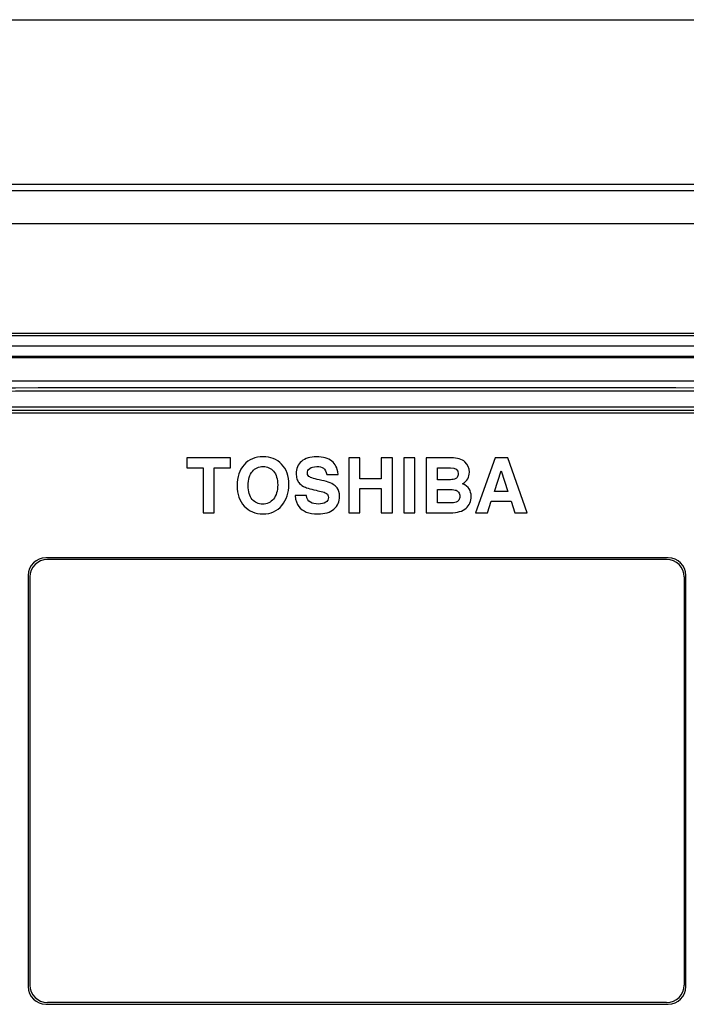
# Model space of a CAD drawing. Header units: millimetres. Extents: x 0 to 1700, y 0 to 1200.
# Tile 33 of 44: x 670 to 731, y 714 to 804. Entities that reach past the tile are written whole.
import ezdxf

# ---------------------------------------------------------------- set-up
doc = ezdxf.new("R2010")
doc.units = ezdxf.units.MM
doc.header["$LTSCALE"] = 93.5
doc.layers.add('00_COMPONENTS', color=7, linetype='CONTINUOUS')

msp = doc.modelspace()

# ---------------------------------------------------------------- linework, layer by layer
at = {"layer": '00_COMPONENTS', "color": 7, "linetype": 'CONTINUOUS'}
for p, q in [((541.118, 803.528), (767.618, 803.528)), ((775.518, 787.928), (535.518, 787.928)), ((568.018, 788.528), (743.018, 788.528)), ((755.668, 774.928), (645.368, 774.928)), ((732.032, 774.718), (669.005, 774.718)), ((645.518, 773.81), (755.518, 773.81)), ((753.78, 772.831), (654.257, 772.831)), ((667.318, 770.608), (733.718, 770.608)), ((667.319, 767.938), (733.718, 767.938)), ((667.418, 767.688), (733.618, 767.688)), ((685.019, 763.588), (685.019, 762.692)), ((688.991, 763.588), (685.019, 763.588)), ((688.991, 762.692), (688.991, 763.588)), ((699.765, 763.588), (699.765, 758.588)), ((700.783, 763.588), (699.765, 763.588)), ((700.783, 761.684), (700.783, 763.588)), ((702.721, 763.588), (702.721, 761.684)), ((703.74, 763.588), (702.721, 763.588)), ((703.74, 758.588), (703.74, 763.588)), ((704.775, 763.588), (704.775, 758.588)), ((705.793, 763.588), (704.775, 763.588)), ((705.793, 758.588), (705.793, 763.588)), ((706.815, 763.588), (706.815, 758.588)), ((709.103, 763.588), (706.815, 763.588)), ((713.095, 763.588), (711.323, 758.588)), ((714.246, 763.588), (713.095, 763.588)), ((716.017, 758.588), (714.246, 763.588)), ((685.019, 762.692), (686.496, 762.692)), ((686.496, 762.692), (686.496, 758.588)), ((687.514, 758.588), (687.514, 762.692)), ((687.514, 762.692), (688.991, 762.692)), ((697.772, 762.081), (698.791, 762.081)), ((707.833, 761.602), (707.833, 762.692)), ((707.833, 762.692), (709.035, 762.692)), ((713.041, 760.536), (713.648, 762.4)), ((713.648, 762.4), (714.269, 760.536)), ((702.721, 761.684), (700.783, 761.684)), ((708.882, 761.602), (707.833, 761.602)), ((695.899, 760.149), (694.88, 760.149)), ((700.783, 758.588), (700.783, 760.787)), ((700.783, 760.787), (702.721, 760.787)), ((702.721, 760.787), (702.721, 758.588)), ((707.833, 759.484), (707.833, 760.706)), ((707.833, 760.706), (708.869, 760.706)), ((714.269, 760.536), (713.041, 760.536)), ((708.886, 759.484), (707.833, 759.484)), ((712.402, 758.588), (712.749, 759.64)), ((712.749, 759.64), (714.558, 759.64)), ((714.558, 759.64), (714.904, 758.588)), ((686.496, 758.588), (687.514, 758.588)), ((699.765, 758.588), (700.783, 758.588)), ((702.721, 758.588), (703.74, 758.588)), ((704.775, 758.588), (705.793, 758.588)), ((706.815, 758.588), (709.015, 758.588)), ((711.323, 758.588), (712.402, 758.588)), ((714.904, 758.588), (716.017, 758.588)), ((728.868, 754.488), (672.168, 754.488)), ((728.718, 754.338), (672.318, 754.338)), ((670.568, 752.888), (670.568, 715.388)), ((670.718, 752.738), (670.718, 715.538)), ((730.318, 752.738), (730.318, 715.538)), ((730.468, 715.388), (730.468, 752.888)), ((672.168, 713.788), (728.868, 713.788)), ((728.718, 713.938), (672.318, 713.938))]:
    msp.add_line(p, q, dxfattribs=at)
at = {"layer": '00_COMPONENTS', "color": 9, "linetype": 'CONTINUOUS'}
for p, q in [((775.518, 784.928), (634.368, 784.928)), ((655.135, 772.744), (752.902, 772.744)), ((667.335, 768.238), (733.702, 768.238))]:
    msp.add_line(p, q, dxfattribs=at)
for centre, radius, start, end in [((700.518, -16403.969), 17173.954, 89.8892389, 90.1107611), ((700.518, -16387.219), 17156.904, 89.8891834, 90.1108166)]:
    msp.add_arc(centre, radius, start, end, dxfattribs=at)
at = {"layer": '00_COMPONENTS', "color": 7, "linetype": 'CONTINUOUS'}
for centre, start, end in [((672.168, 752.888), 90, 180), ((672.318, 752.738), 90, 180), ((728.718, 752.738), 0, 90), ((728.868, 752.888), 0, 90), ((672.168, 715.388), 180, 270), ((672.318, 715.538), 180, 270), ((728.718, 715.538), 270, 360), ((728.868, 715.388), 270, 360)]:
    msp.add_arc(centre, 1.6, start, end, dxfattribs=at)
for points in [[(691.954, 763.696), (691.231, 763.696), (690.654, 763.452), (690.227, 762.969)], [(693.645, 763.011), (693.203, 763.466), (692.64, 763.696), (691.954, 763.696)], [(696.829, 763.696), (696.248, 763.696), (695.793, 763.554), (695.464, 763.269)], [(698.226, 763.284), (697.895, 763.557), (697.43, 763.696), (696.829, 763.696)], [(690.227, 762.969), (689.799, 762.485), (689.585, 761.846), (689.585, 761.052)], [(690.986, 762.36), (691.241, 762.651), (691.567, 762.8), (691.961, 762.8)], [(691.961, 762.8), (692.351, 762.8), (692.671, 762.654), (692.917, 762.368)], [(694.307, 761.171), (694.307, 761.942), (694.086, 762.556), (693.645, 763.011)], [(695.464, 763.269), (695.135, 762.984), (694.972, 762.614), (694.972, 762.152)], [(696.204, 762.624), (696.347, 762.739), (696.564, 762.8), (696.856, 762.8)], [(696.856, 762.8), (697.11, 762.8), (697.311, 762.746), (697.46, 762.641)], [(698.597, 762.838), (698.495, 763.014), (698.373, 763.164), (698.226, 763.284)], [(698.791, 762.081), (698.764, 762.41), (698.699, 762.661), (698.597, 762.838)], [(710.351, 763.224), (710.081, 763.466), (709.666, 763.588), (709.103, 763.588)], [(710.756, 762.281), (710.756, 762.668), (710.62, 762.984), (710.351, 763.224)], [(690.603, 761.059), (690.603, 761.633), (690.729, 762.067), (690.986, 762.36)], [(692.917, 762.368), (693.163, 762.081), (693.288, 761.67), (693.288, 761.134)], [(694.972, 762.152), (694.972, 761.989), (694.996, 761.83), (695.043, 761.68)], [(695.99, 762.203), (695.99, 762.366), (696.062, 762.508), (696.204, 762.624)], [(696.061, 761.978), (696.014, 762.037), (695.99, 762.111), (695.99, 762.203)], [(696.39, 761.76), (696.252, 761.806), (696.143, 761.877), (696.061, 761.978)], [(697.46, 762.641), (697.609, 762.536), (697.711, 762.349), (697.772, 762.081)], [(709.035, 762.692), (709.504, 762.692), (709.738, 762.502), (709.738, 762.128)], [(709.738, 762.128), (709.738, 762.006), (709.7, 761.901), (709.629, 761.813)], [(710.135, 761.215), (710.549, 761.483), (710.756, 761.84), (710.756, 762.281)], [(689.585, 761.052), (689.585, 760.285), (689.802, 759.664), (690.236, 759.191)], [(690.973, 759.81), (690.726, 760.098), (690.603, 760.516), (690.603, 761.059)], [(693.288, 761.134), (693.288, 760.58), (693.159, 760.149), (692.907, 759.841)], [(693.668, 759.257), (694.093, 759.772), (694.307, 760.411), (694.307, 761.171)], [(695.043, 761.68), (695.084, 761.551), (695.138, 761.443), (695.206, 761.347)], [(695.206, 761.347), (695.305, 761.208), (695.447, 761.09), (695.633, 760.987)], [(697.079, 761.586), (696.812, 761.639), (696.581, 761.697), (696.39, 761.76)], [(698.447, 761.108), (698.176, 761.3), (697.718, 761.46), (697.079, 761.586)], [(698.707, 760.857), (698.638, 760.95), (698.55, 761.035), (698.447, 761.108)], [(709.382, 761.644), (709.259, 761.616), (709.093, 761.602), (708.882, 761.602)], [(709.629, 761.813), (709.558, 761.724), (709.476, 761.667), (709.382, 761.644)], [(710.739, 760.757), (710.624, 760.947), (710.42, 761.1), (710.135, 761.215)], [(694.88, 760.149), (694.921, 759.708), (695.03, 759.375), (695.204, 759.157)], [(695.633, 760.987), (695.817, 760.886), (696.208, 760.77), (696.798, 760.634)], [(696.268, 759.544), (696.082, 759.654), (695.96, 759.857), (695.899, 760.149)], [(696.798, 760.634), (696.998, 760.587), (697.202, 760.536), (697.409, 760.483)], [(697.409, 760.483), (697.559, 760.445), (697.674, 760.397), (697.748, 760.341)], [(697.748, 760.341), (697.854, 760.261), (697.908, 760.142), (697.908, 759.983)], [(698.926, 760.088), (698.926, 760.407), (698.852, 760.662), (698.707, 760.857)], [(708.869, 760.706), (709.11, 760.706), (709.307, 760.689), (709.456, 760.66)], [(709.456, 760.66), (709.588, 760.635), (709.694, 760.567), (709.773, 760.464)], [(709.773, 760.464), (709.853, 760.36), (709.894, 760.238), (709.894, 760.095)], [(710.912, 760.088), (710.912, 760.346), (710.855, 760.567), (710.739, 760.757)], [(691.924, 759.379), (691.537, 759.379), (691.221, 759.521), (690.973, 759.81)], [(692.907, 759.841), (692.654, 759.531), (692.324, 759.379), (691.924, 759.379)], [(691.958, 758.483), (692.674, 758.483), (693.244, 758.741), (693.668, 759.257)], [(696.992, 759.379), (696.696, 759.379), (696.455, 759.433), (696.268, 759.544)], [(697.667, 759.539), (697.504, 759.43), (697.28, 759.379), (696.992, 759.379)], [(697.908, 759.983), (697.908, 759.793), (697.827, 759.647), (697.667, 759.539)], [(698.414, 758.927), (698.753, 759.223), (698.926, 759.61), (698.926, 760.088)], [(709.541, 759.544), (709.432, 759.504), (709.215, 759.484), (708.886, 759.484)], [(709.788, 759.743), (709.717, 759.647), (709.636, 759.579), (709.541, 759.544)], [(709.894, 760.095), (709.894, 759.956), (709.857, 759.837), (709.788, 759.743)], [(710.454, 758.999), (710.759, 759.274), (710.912, 759.637), (710.912, 760.088)], [(690.236, 759.191), (690.671, 758.717), (691.245, 758.483), (691.958, 758.483)], [(695.204, 759.157), (695.379, 758.937), (695.607, 758.771), (695.888, 758.656)], [(695.888, 758.656), (696.17, 758.54), (696.523, 758.483), (696.944, 758.483)], [(696.944, 758.483), (697.582, 758.483), (698.071, 758.629), (698.414, 758.927)], [(709.015, 758.588), (709.67, 758.588), (710.148, 758.724), (710.454, 758.999)]]:
    msp.add_open_spline(points, degree=3, dxfattribs=at)

doc.saveas('drawing.dxf')
